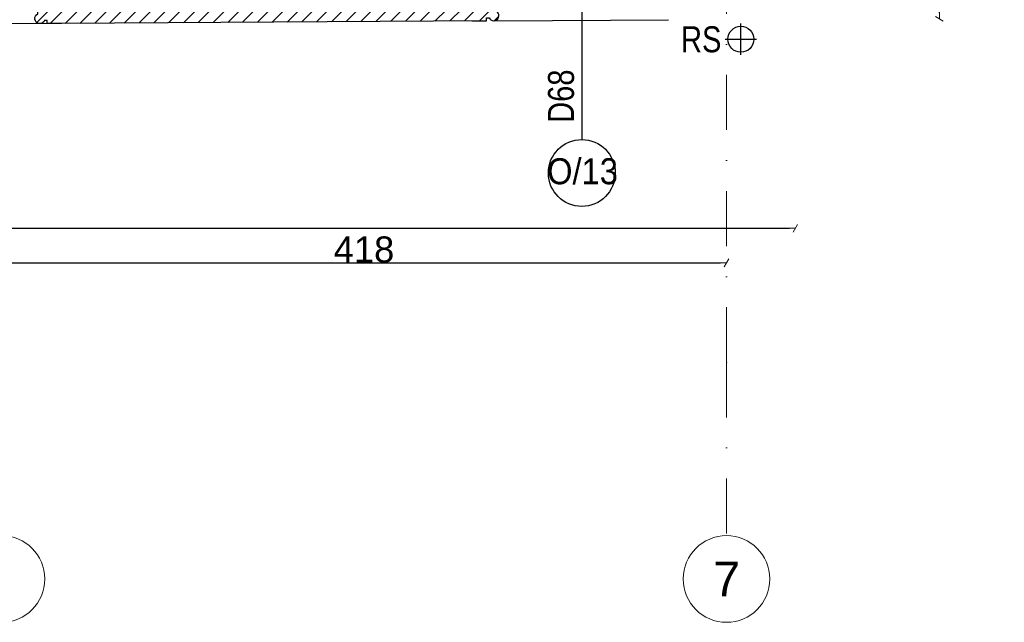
# Model space of a CAD drawing. Header units: millimetres. Extents: x 77315 to 1057463, y -108895 to -47643.
# Tile 52 of 62: x 114067 to 119750, y -108895 to -105418. Entities that reach past the tile are written whole.
import ezdxf

# ---------------------------------------------------------------- set-up
doc = ezdxf.new("R2010")
doc.units = ezdxf.units.MM
doc.header["$MEASUREMENT"] = 0
doc.linetypes.add('Dot & Dashed', pattern=[670.277762, 317.5, -176.388889, 0, -176.388874])
for name, color, linetype in [('A-OKNA-OPIS', 7, 'Continuous'), ('detalokna', 7, 'Continuous'), ('DIM MALY', 7, 'Continuous'), ('Drawing & Figure', 7, 'Continuous'), ('OKNO_DETAL', 7, 'Continuous'), ('opisy inne', 7, 'Continuous'), ('OSIE', 7, 'Continuous'), ('RURY SPUSTOWE', 7, 'Continuous'), ('Structural - Bearing', 7, 'Continuous'), ('Structural - Grid', 7, 'Continuous')]:
    doc.layers.add(name, color=color, linetype=linetype)
doc.styles.add('STYL_AUTOMATYCZNY_1', font='arial.ttf')
doc.styles.add('STYL_AUTOMATYCZNY_2', font='arial.ttf')
doc.styles.add('STYL_AUTOMATYCZNY_3', font='arial.ttf', dxfattribs={"width": 0.8})
doc.styles.add('STYL_AUTOMATYCZNY_5', font='arial.ttf', dxfattribs={"width": 0.9})
doc.dimstyles.new('STYL_AUTOMATYCZNY__1', dxfattribs={"dimtxt": 150, "dimasz": 34.231941, "dimexe": 0.18, "dimexo": 0.0625, "dimgap": 0, "dimtad": 1, "dimdec": 0, "dimlfac": 0.1, "dimzin": 0, "dimdsep": 46, "dimtxsty": 'STYL_AUTOMATYCZNY_2', "dimblk": 'ARROWHEAD_2', "dimblk1": 'ARROWHEAD_2', "dimblk2": 'ARROWHEAD_2', "dimcen": 0.09, "dimse1": 1, "dimse2": 1, "dimclrd": 7, "dimclre": 7, "dimclrt": 7, "dimadec": 0, "dimazin": 0, "dimtfac": 1, "dimtdec": 4, "dimtmove": 0, "dimatfit": 3, "dimfxl": 0, "dimtolj": 1, "dimtzin": 0, "dimarcsym": 0})
doc.dimstyles.new('STYL_AUTOMATYCZNY__2', dxfattribs={"dimtxt": 150, "dimasz": 34.231941, "dimexe": 0.18, "dimexo": 0.0625, "dimgap": 0, "dimtad": 1, "dimtih": 1, "dimtoh": 1, "dimdec": 0, "dimlfac": 0.1, "dimzin": 0, "dimdsep": 46, "dimtxsty": 'STYL_AUTOMATYCZNY_2', "dimblk": 'ARROWHEAD_2', "dimblk1": 'ARROWHEAD_2', "dimblk2": 'ARROWHEAD_2', "dimcen": 0.09, "dimse1": 1, "dimse2": 1, "dimclrd": 7, "dimclre": 7, "dimclrt": 7, "dimadec": 0, "dimazin": 0, "dimtfac": 1, "dimtdec": 4, "dimtmove": 0, "dimatfit": 3, "dimfxl": 0, "dimtolj": 1, "dimtzin": 0, "dimarcsym": 0})

# ---------------------------------------------------------------- blocks, each defined once
blk = doc.blocks.new('ARROWHEAD_2')
at = {"color": 0, "linetype": 'Continuous', "lineweight": 0}
for p, q in [((0, 0), (-1, 0)), ((-0.38, -0.66), (0.38, 0.66))]:
    blk.add_line(p, q, dxfattribs=at)
blk = doc.blocks.new('*D371')
at = {"layer": 'Defpoints', "color": 0}
for p in [(87564.1, -105009.4), (118544.1, -105413.4), (118544.1, -106621.5)]:
    blk.add_point(p, dxfattribs=at)
at = {"layer": 'DIM MALY', "color": 7, "lineweight": -2}
blk.add_line((87598.4, -106621.5), (118509.9, -106621.5), dxfattribs=at)
at = {"layer": 'DIM MALY', "color": 7, "lineweight": -2, "xscale": 34.23194115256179, "yscale": 34.23194115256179, "zscale": 34.23194115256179, "rotation": 180}
blk.add_blockref('ARROWHEAD_2', (87564.1, -106621.5), dxfattribs=at)
at = {"layer": 'DIM MALY', "color": 7, "lineweight": -2, "xscale": 34.23194115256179, "yscale": 34.23194115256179, "zscale": 34.23194115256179}
blk.add_blockref('ARROWHEAD_2', (118544.1, -106621.5), dxfattribs=at)
at = {"layer": 'DIM MALY', "color": 7, "insert": (103054.1, -106544.9), "char_height": 150, "attachment_point": 5, "style": 'STYL_AUTOMATYCZNY_2'}
blk.add_mtext('\\A1;3098', dxfattribs=at)
blk = doc.blocks.new('*D372')
at = {"layer": 'Defpoints', "color": 0}
for p in [(119740.7, -93063.4), (119375.5, -105413.4), (119750.1, -105413.4)]:
    blk.add_point(p, dxfattribs=at)
at = {"layer": 'DIM MALY', "color": 7, "lineweight": -2}
for p, q in [((119375.5, -93097.7), (119375.5, -99021)), ((119375.5, -105379.2), (119375.5, -99456))]:
    blk.add_line(p, q, dxfattribs=at)
at = {"layer": 'DIM MALY', "color": 7, "lineweight": -2, "xscale": 34.23194115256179, "yscale": 34.23194115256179, "zscale": 34.23194115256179}
for p, rotation in [((119375.5, -93063.4), 90), ((119375.5, -105413.4), 270)]:
    blk.add_blockref('ARROWHEAD_2', p, dxfattribs=dict(at, rotation=rotation))
at = {"layer": 'DIM MALY', "color": 7, "insert": (119375.5, -99238.5), "char_height": 150, "attachment_point": 5, "rotation": 90, "style": 'STYL_AUTOMATYCZNY_2'}
blk.add_mtext('\\A1;1235', dxfattribs=at)
blk = doc.blocks.new('*D473')
at = {"layer": 'Defpoints', "color": 0}
for p in [(118146.9, -106821.5), (113962.3, -108395.1), (118146.9, -108395.1)]:
    blk.add_point(p, dxfattribs=at)
at = {"layer": 'DIM MALY', "color": 7, "lineweight": -2}
blk.add_line((113996.5, -106821.5), (118112.6, -106821.5), dxfattribs=at)
at = {"layer": 'DIM MALY', "color": 7, "lineweight": -2, "xscale": 34.23194115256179, "yscale": 34.23194115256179, "zscale": 34.23194115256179, "rotation": 180}
blk.add_blockref('ARROWHEAD_2', (113962.3, -106821.5), dxfattribs=at)
at = {"layer": 'DIM MALY', "color": 7, "lineweight": -2, "xscale": 34.23194115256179, "yscale": 34.23194115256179, "zscale": 34.23194115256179}
blk.add_blockref('ARROWHEAD_2', (118146.9, -106821.5), dxfattribs=at)
at = {"layer": 'DIM MALY', "color": 7, "insert": (116054.2, -106744.9), "char_height": 150, "attachment_point": 5, "style": 'STYL_AUTOMATYCZNY_2'}
blk.add_mtext('\\A1;418', dxfattribs=at)

msp = doc.modelspace()

# ---------------------------------------------------------------- hatches: boundary and pattern name
at = {"layer": 'Drawing & Figure'}
h = msp.add_hatch(dxfattribs=at)
h.set_pattern_fill('Common_Brick_0002', color=256, style=0, pattern_type=2)
h.set_pattern_definition([(45, (0, 0), (-42.426407, 42.426407), [])])
h.paths.add_polyline_path([(111169, -104848), (111078.9, -105102.1), (111079.8, -105238.5), (111093.8, -105358.4), (111103.4, -105358.4, -0.383982), (111139.1, -105393.5), (111151.4, -105393.4), (111151.5, -105408.4, 1.205804), (111199.5, -105440.3), (111214.3, -105440.2), (111214.4, -105457.7), (111297.1, -105457.2), (111297.3, -105457.1), (113184.3, -105444.1), (113225.6, -105444), (113225.5, -105426.5), (113240.3, -105426.4, 0.263086), (113263.3, -105443.8), (113271.3, -105443.8, 0.761796), (113278.6, -105387.7), (113278.5, -105372.8), (113725.3, -105371.2), (114172.1, -105369.5), (114172.2, -105384.4, 0.761796), (114179.9, -105440.4), (114187.8, -105440.4, 0.263086), (114210.7, -105422.8), (114225.5, -105422.8), (114225.6, -105440.3), (114308.2, -105439.9), (116761.7, -105424.2), (116761.6, -105406.7), (116776.3, -105406.6, 1.205804), (116824, -105374.1), (116823.9, -105359.1), (116836.2, -105359.1, -0.383982), (116871.5, -105323.5), (116881, -105323.5), (116893.6, -105203.4), (116892.8, -105060.8), (116795.3, -104814), (114084.3, -104820.4), (114085.5, -104584.5), (114085.8, -104584.5), (114087.2, -104362.2), (114088.5, -104162.2), (114106.6, -101286.9), (114113.8, -100140.1), (114813.7, -100135.9), (115334.3, -100132.7), (115321.7, -100127), (115334.3, -100127), (115334.3, -99997), (115321.5, -99997), (115144.1, -100010.9), (115144.1, -100003.9), (115059.1, -100004.4), (114813.7, -100005.9), (114124.1, -100010), (114124, -99958.8), (113634.3, -99958.4), (113634.3, -99958.8, -0.0001), (113634, -99958.4), (113589.1, -99958.4), (113509.1, -99958.3), (113509.1, -99961), (113419.1, -99960.9), (113419.1, -99958.3), (112864.4, -99957.8), (112864.4, -100087.8), (112864.4, -100142.9), (112838.3, -100727.8), (113924.9, -100721.2), (113924.9, -101286.9), (113924.9, -104162.2), (113924.9, -104362.2), (113924.9, -104841.3), (113684.1, -104841.9), (113604.1, -104842.1), (113514.1, -104842.3)])

# ---------------------------------------------------------------- linework, layer by layer
at = {"layer": 'A-OKNA-OPIS'}
msp.add_line((117311.5, -104904.4), (117311.5, -106109.6), dxfattribs=at)
msp.add_circle((117311.5, -106302.6), 193, dxfattribs=at)
at = {"layer": 'detalokna'}
msp.add_line((116807.1, -105424.4), (117811.2, -105418.3), dxfattribs=at)
at = {"layer": 'OKNO_DETAL'}
msp.add_line((114225.6, -105440.3), (113225.6, -105444), dxfattribs=at)
at = {"layer": 'OSIE'}
for p, q in [((118229.7, -105620.9), (118229.7, -105440.9)), ((118139.7, -105530.9), (118319.7, -105530.9))]:
    msp.add_line(p, q, dxfattribs=at)
at = {"layer": 'RURY SPUSTOWE'}
msp.add_circle((118229.7, -105530.9), 75, dxfattribs=at)
at = {"layer": 'Structural - Bearing'}
msp.add_line((116761.7, -105424.2), (114308.2, -105439.9), dxfattribs=at)
for points in [[(116679, -105424.7), (116761.7, -105424.2), (116761.6, -105406.7), (116776.3, -105406.6, 1.205804), (116824, -105374.1), (116823.9, -105359.1), (116836.2, -105359.1, -0.383982), (116871.5, -105323.5), (116881, -105323.5), (116893.6, -105203.4), (116892.8, -105060.8)], [(114308.2, -105439.9), (114225.6, -105440.3), (114225.5, -105422.8), (114210.7, -105422.8, -1.478383), (114172.2, -105384.4), (114172.1, -105369.5), (113725.3, -105371.2)]]:
    msp.add_lwpolyline(points, format="xyb", dxfattribs=at)
at = {"layer": 'Structural - Grid', "linetype": 'Dot & Dashed', "lineweight": 15}
for q in [(118146.9, -90541.9), (118146.9, -108395.1)]:
    msp.add_line((118146.9, -107395.1), q, dxfattribs=at)
at = {"layer": 'Structural - Grid', "linetype": 'Continuous', "lineweight": 15}
for centre in [(113962.3, -108645.1), (118146.9, -108645.1)]:
    msp.add_circle(centre, 250, dxfattribs=at)
at = {"layer": 'Structural - Grid', "linetype": 'Dot & Dashed', "lineweight": 15}
msp.add_point((118146.9, -107395.1), dxfattribs=at)
msp.add_point((118146.9, -107395.1), dxfattribs=at)

# ---------------------------------------------------------------- texts
at = {"layer": 'A-OKNA-OPIS', "insert": (117192.4, -105859.5), "char_height": 150, "attachment_point": 5, "rotation": 90, "style": 'STYL_AUTOMATYCZNY_3'}
msp.add_mtext('\\A1;{\\pqc;\\fArial|b0|i0|c238|p0;\\W0.800000;D68}', dxfattribs=at)
at = {"layer": 'A-OKNA-OPIS', "insert": (117315.5, -106293.6), "char_height": 150, "attachment_point": 5, "style": 'STYL_AUTOMATYCZNY_5'}
msp.add_mtext('\\A1;{\\pqc;\\fArial|b0|i0|c238|p0;\\W0.900000;O/13}', dxfattribs=at)
at = {"layer": 'opisy inne', "insert": (118000.9, -105532.2), "char_height": 150, "attachment_point": 5, "style": 'STYL_AUTOMATYCZNY_3'}
msp.add_mtext('\\A1;{\\pqc;\\fArial|b0|i0|c238|p0;\\W0.800000;RS}', dxfattribs=at)
at = {"layer": 'Structural - Grid', "lineweight": 15, "insert": (118070.6, -108545.1), "char_height": 200, "attachment_point": 1, "style": 'STYL_AUTOMATYCZNY_1'}
msp.add_mtext('\\A1;{\\pql;\\pt0;\\fArial|b0|i0|c238|p0;\\W1.000000;7}', dxfattribs=at)

# ---------------------------------------------------------------- dimensions: what is measured, and where the dimension line sits
at = {"layer": 'DIM MALY'}
dim = msp.add_linear_dim(base=(119375.5, -105413.4), p1=(119740.7, -93063.4), p2=(119750.1, -105413.4), angle=270, dimstyle='STYL_AUTOMATYCZNY__1', dxfattribs=at)
dim.commit()
dim.dimension.update_dxf_attribs({"geometry": '*D372', "text_midpoint": (119375.5, -99238.5), "dimtype": 160, "text_rotation": 90})
for base, p1, p2, picture, middle in [((118544.1, -106621.5), (87564.1, -105009.4), (118544.1, -105413.4), '*D371', (103054.1, -106621.5)), ((118146.9, -106821.5), (113962.3, -108395.1), (118146.9, -108395.1), '*D473', (116054.2, -106821.5))]:
    dim = msp.add_linear_dim(base=base, p1=p1, p2=p2, dimstyle='STYL_AUTOMATYCZNY__2', dxfattribs=at)
    dim.commit()
    dim.dimension.update_dxf_attribs({"geometry": picture, "text_midpoint": middle, "dimtype": 160})

doc.saveas('drawing.dxf')
